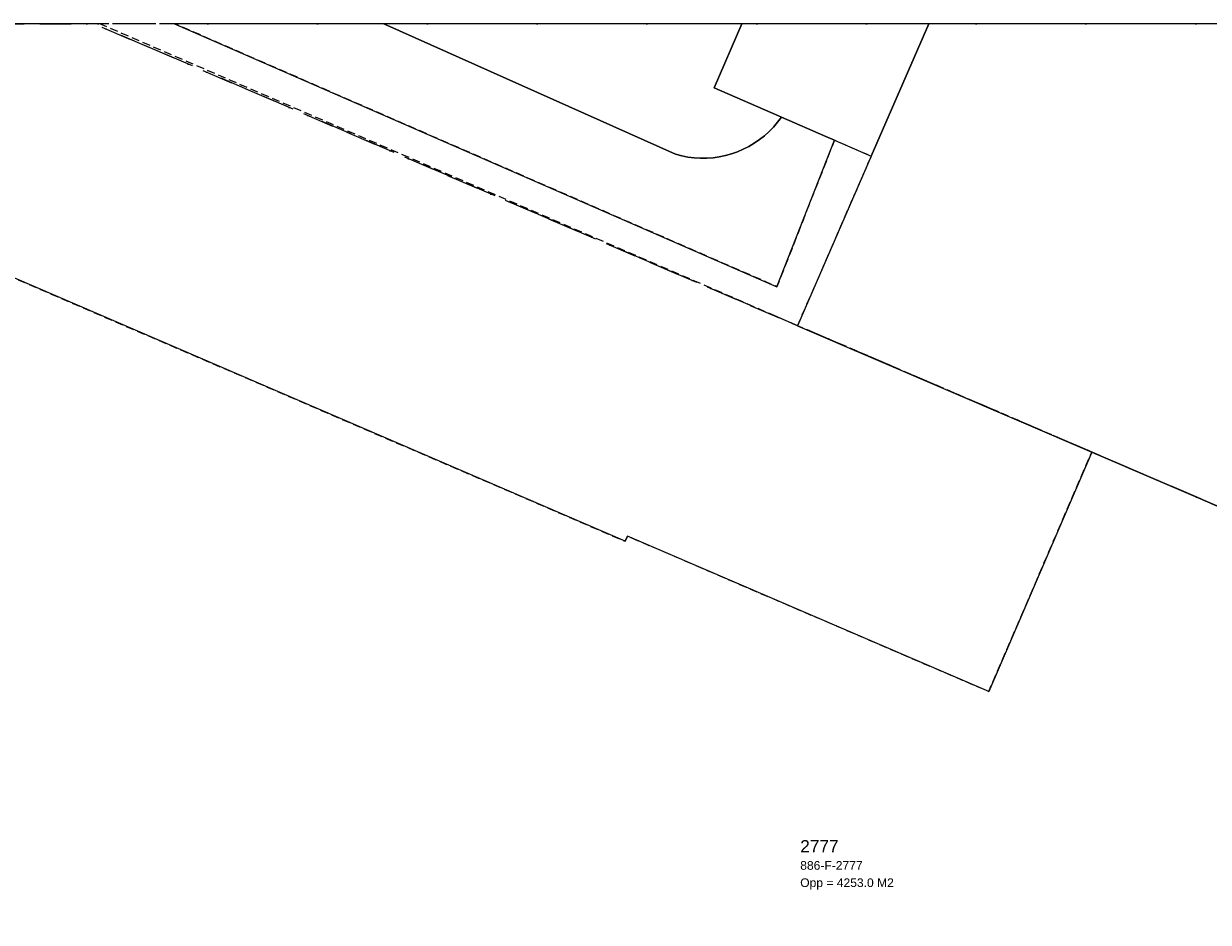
# Model space of a CAD drawing. Header units: millimetres. Extents: x 147731170 to 148246816, y 410327848 to 410827848.
# Tile 35 of 79: x 147893020 to 147940994, y 410791453 to 410827848. Entities that reach past the tile are written whole.
import ezdxf

# ---------------------------------------------------------------- set-up
doc = ezdxf.new("R2010")
doc.units = ezdxf.units.MM
doc.header["$LTSCALE"] = 100
for name, pattern in [('BORDER', [44.45, 12.7, -6.35, 12.7, -6.35, 0, -6.35]), ('HIDDEN', [9.525, 6.35, -3.175]), ('HIDDEN2', [4.7625, 3.175, -1.5875])]:
    doc.linetypes.add(name, pattern=pattern)
for name, color, linetype in [('KADASTRALE_CODE', 7, 'Continuous'), ('KADASTRALE_OPPERVLAK', 7, 'Continuous'), ('ONBEGROEIDTERREINDEEL', 15, 'HIDDEN2'), ('ONDERSTEUNENDWATERDEEL', 7, 'Continuous'), ('PAND', 240, 'Continuous'), ('PERCEEL', 210, 'BORDER'), ('PERCEELNUMMER', 7, 'Continuous'), ('RASTERVERDELING', 8, 'HIDDEN'), ('SCHEIDING', 14, 'HIDDEN2'), ('WATERDEEL', 5, 'Continuous'), ('WEGDEEL', 8, 'Continuous')]:
    doc.layers.add(name, color=color, linetype=linetype)
doc.styles.get("Standard").update_dxf_attribs({"font": 'arial.ttf'})

msp = doc.modelspace()

# ---------------------------------------------------------------- linework, layer by layer
at = {"layer": 'ONBEGROEIDTERREINDEEL', "flags": 128}
msp.add_lwpolyline([(147924362, 410815617), (147927345, 410822476), (147925852, 410823127), (147923526, 410817196), (147899129, 410827848), (147869750, 410827848), (147869593, 410827473), (147917376, 410806886), (147917467, 410807096), (147932106, 410800802), (147936276, 410810501), (147924362, 410815617)], dxfattribs=at)
at = {"layer": 'ONDERSTEUNENDWATERDEEL', "flags": 128}
msp.add_lwpolyline([(147925509, 410823276), (147923704, 410824061), (147923552, 410823856), (147923386, 410823662), (147923208, 410823479), (147923018, 410823308), (147922818, 410823151), (147922607, 410823006), (147922388, 410822876), (147922160, 410822761), (147921925, 410822661), (147921684, 410822577), (147921439, 410822509), (147921189, 410822457), (147920936, 410822421), (147920681, 410822403), (147920426, 410822401), (147920171, 410822416), (147919918, 410822448), (147919668, 410822497), (147919421, 410822562), (147907608, 410827848), (147899129, 410827848), (147923526, 410817196), (147925852, 410823127), (147925509, 410823276)], dxfattribs=at)
at = {"layer": 'PAND', "flags": 128}
for points in [[(147953773, 410802988), (147967812, 410796957), (147974654, 410794017), (147984874, 410817846), (147988861, 410827100), (147989182, 410827848), (147929681, 410827848), (147927345, 410822476), (147924362, 410815617), (147945245, 410806649), (147945398, 410807005), (147953918, 410803356), (147953773, 410802988)], [(147953773, 410802988), (147953918, 410803356), (147945398, 410807005), (147945245, 410806649), (147936276, 410810501), (147932106, 410800802), (147917467, 410807096), (147917376, 410806886), (147869593, 410827473), (147865751, 410818545), (147865725, 410818408), (147860520, 410791530), (147865597, 410790474), (147906830, 410782435), (147906768, 410782287), (147964679, 410771171), (147964796, 410771149), (147970435, 410784291), (147966566, 410785957), (147970739, 410795699), (147967812, 410796957), (147953773, 410802988)]]:
    msp.add_lwpolyline(points, dxfattribs=at)
at = {"layer": 'PERCEEL', "flags": 128}
for points in [[(147853341, 410792695), (147858834, 410791642), (147863309, 410814975), (147862878, 410827848), (147895867, 410827848), (147924362, 410815617), (147974654, 410794017), (147978321, 410792442), (147993530, 410827848), (147989182, 410827848), (147988861, 410827100), (147987121, 410827848), (147857300, 410827848), (147857712, 410815305), (147853341, 410792695)], [(147924362, 410815617), (147895867, 410827848), (147862878, 410827848), (147863309, 410814975), (147858834, 410791642), (147968917, 410770550), (147978321, 410792442), (147974654, 410794017), (147924362, 410815617)]]:
    msp.add_lwpolyline(points, dxfattribs=at)
at = {"layer": 'RASTERVERDELING', "flags": 128}
msp.add_lwpolyline([(147731816, 410327848), (148231816, 410327848), (148231816, 410827848), (147731816, 410827848), (147731816, 410327848)], dxfattribs=at)
at = {"layer": 'SCHEIDING', "flags": 128}
msp.add_lwpolyline([(147924362, 410815617), (147896100, 410827848)], dxfattribs=at)
at = {"layer": 'WATERDEEL', "flags": 128}
msp.add_lwpolyline([(147907608, 410827848), (147919421, 410822562), (147919668, 410822497), (147919918, 410822448), (147920171, 410822416), (147920426, 410822401), (147920681, 410822403), (147920936, 410822421), (147921189, 410822457), (147921439, 410822509), (147921684, 410822577), (147921925, 410822661), (147922160, 410822761), (147922388, 410822876), (147922607, 410823006), (147922818, 410823151), (147923018, 410823308), (147923208, 410823479), (147923386, 410823662), (147923552, 410823856), (147923704, 410824061), (147923585, 410824113), (147920984, 410825245), (147922103, 410827848), (147907608, 410827848)], dxfattribs=at)
at = {"layer": 'WEGDEEL', "flags": 128}
msp.add_lwpolyline([(147922103, 410827848), (147920984, 410825245), (147923585, 410824113), (147923704, 410824061), (147925509, 410823276), (147925852, 410823127), (147927345, 410822476), (147929681, 410827848), (147922103, 410827848)], dxfattribs=at)

# ---------------------------------------------------------------- texts
at = {"layer": 'KADASTRALE_CODE'}
msp.add_text('886-F-2777', height=350, dxfattribs=at).set_placement((147924468, 410793582))
at = {"layer": 'KADASTRALE_OPPERVLAK'}
msp.add_text('Opp = 4253.0 M2', height=350, dxfattribs=at).set_placement((147924468, 410792882))
at = {"layer": 'PERCEELNUMMER'}
msp.add_text('2777', height=500, dxfattribs=at).set_placement((147924468, 410794282))

doc.saveas('drawing.dxf')
